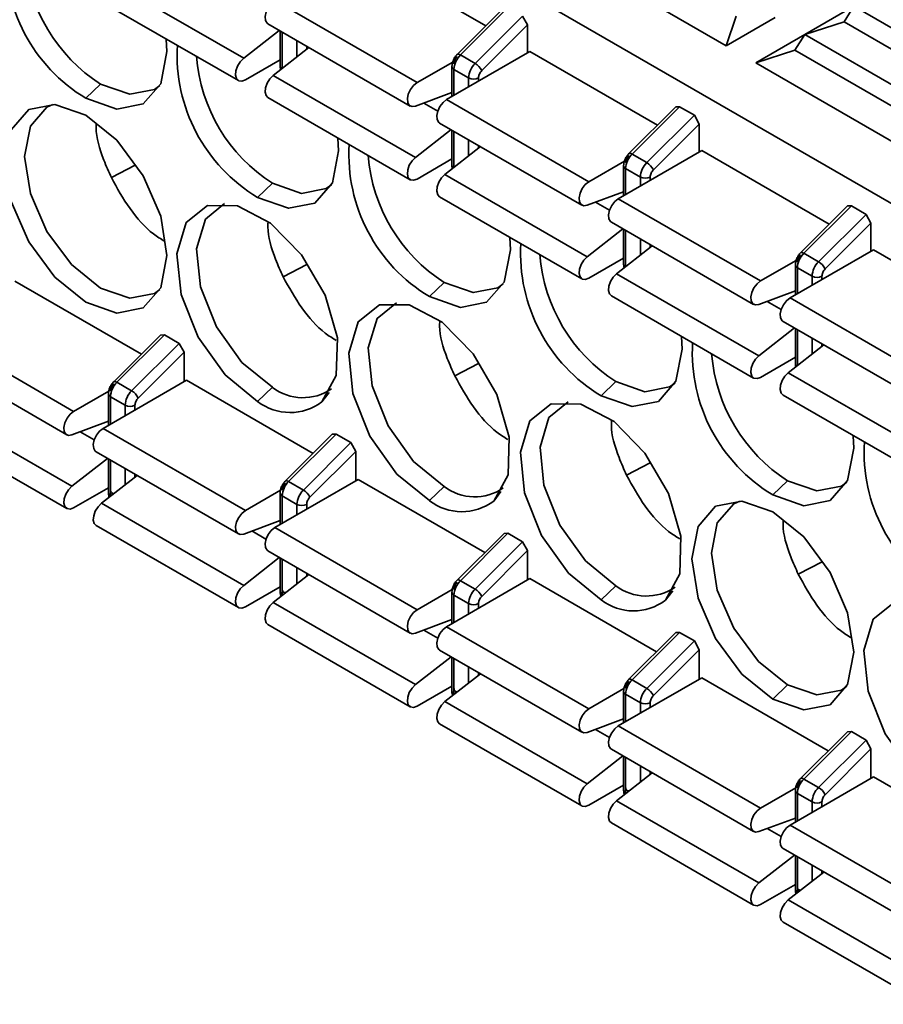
# Model space of a CAD drawing. Header units: millimetres. Extents: x 0 to 420, y 0 to 297.
# Tile 59 of 119: x 286.2 to 292.43, y 109.22 to 116.31. Entities that reach past the tile are written whole.
import ezdxf

# ---------------------------------------------------------------- set-up
doc = ezdxf.new("R2010")
doc.units = ezdxf.units.MM

msp = doc.modelspace()

# ---------------------------------------------------------------- linework, layer by layer
at = {"color": 7, "linetype": 'Continuous', "lineweight": 35}
for p, q in [((283.5813, 120.1289), (297.3396, 112.1864)), ((288.6422, 116.799), (289.5606, 116.2689)), ((291.2939, 116.1256), (290.2686, 116.7175)), ((286.7914, 116.6273), (287.8167, 116.0354)), ((286.7537, 116.4674), (287.7791, 115.8755)), ((288.0412, 116.4521), (289.0665, 115.8602)), ((289.6927, 116.4006), (289.355, 116.0637)), ((289.7206, 116.4012), (289.3782, 116.0597)), ((291.8596, 116.2072), (292.2131, 116.4113)), ((292.1424, 116.2991), (292.2131, 116.4113)), ((293.2384, 115.8194), (292.2131, 116.4113)), ((289.8266, 116.34), (289.4842, 115.9984)), ((289.8266, 116.34), (289.862, 116.2761)), ((291.3646, 116.3399), (291.2939, 116.1256)), ((291.6474, 116.3297), (291.2939, 116.1256)), ((287.9912, 116.2838), (289.0165, 115.6919)), ((289.5317, 115.9467), (289.862, 116.2761)), ((289.862, 116.2761), (289.862, 116.0745)), ((291.8596, 116.2072), (292.1424, 116.2991)), ((292.9556, 115.8296), (292.1424, 116.2991)), ((287.8167, 116.0354), (288.0735, 116.2363)), ((288.0796, 116.2328), (288.0796, 115.9786)), ((291.506, 116.0031), (291.8596, 116.2072)), ((291.7888, 116.095), (291.8596, 116.2072)), ((292.8849, 115.6153), (291.8596, 116.2072)), ((288.0288, 115.9129), (288.2856, 116.1139)), ((289.8797, 116.0847), (289.2786, 115.7377)), ((289.3782, 116.0597), (289.4842, 115.9984)), ((289.8797, 116.0847), (290.7981, 115.5545)), ((291.506, 116.0031), (291.7888, 116.095)), ((291.7888, 116.095), (292.602, 115.6255)), ((288.0796, 116.0251), (287.829, 115.8805)), ((289.0665, 115.8602), (289.3228, 116.0081)), ((289.317, 115.9765), (289.317, 115.7599)), ((292.5313, 115.4112), (291.506, 116.0031)), ((288.0288, 115.9129), (289.0541, 115.321)), ((289.3317, 115.9561), (289.4377, 115.8949)), ((286.7861, 115.8496), (286.68, 115.7476)), ((287.9912, 115.7531), (289.0165, 115.1612)), ((289.317, 115.7888), (289.0541, 115.691)), ((289.2786, 115.7377), (290.3039, 115.1458)), ((290.9301, 115.6862), (290.5924, 115.3493)), ((290.958, 115.6869), (290.6156, 115.3453)), ((290.9301, 115.6862), (290.958, 115.6869)), ((290.958, 115.6869), (291.0641, 115.6256)), ((291.0641, 115.6256), (290.7217, 115.2841)), ((291.0641, 115.6256), (291.0994, 115.5618)), ((289.2286, 115.5695), (290.2539, 114.9776)), ((290.7691, 115.2323), (291.0994, 115.5618)), ((291.0994, 115.5618), (291.0994, 115.3601)), ((289.0541, 115.321), (289.3109, 115.522)), ((289.317, 115.5184), (289.317, 115.2643)), ((289.2662, 115.1986), (289.523, 115.3995)), ((290.5161, 115.0234), (291.1171, 115.3703)), ((290.6156, 115.3453), (290.7217, 115.2841)), ((291.1171, 115.3703), (292.0355, 114.8401)), ((287.0343, 115.265), (286.8632, 115.1759)), ((289.317, 115.3107), (289.0665, 115.1661)), ((290.3039, 115.1458), (290.5602, 115.2938)), ((290.5544, 115.2621), (290.5544, 115.0455)), ((290.2916, 114.6067), (289.2662, 115.1986)), ((290.5691, 115.2417), (290.6752, 115.1805)), ((288.0235, 115.1353), (287.9174, 115.0332)), ((290.5544, 115.0744), (290.2916, 114.9766)), ((289.2286, 115.0387), (290.2539, 114.4468)), ((290.5161, 115.0234), (291.5414, 114.4315)), ((292.1676, 114.9719), (291.8298, 114.635)), ((292.1954, 114.9725), (291.8531, 114.631)), ((292.1676, 114.9719), (292.1954, 114.9725)), ((292.1954, 114.9725), (292.3015, 114.9113)), ((292.3015, 114.9113), (291.9591, 114.5697)), ((292.3015, 114.9113), (292.3369, 114.8474)), ((290.4661, 114.8551), (291.4914, 114.2632)), ((292.0066, 114.5179), (292.3369, 114.8474)), ((292.3369, 114.8474), (292.3369, 114.6458)), ((290.2916, 114.6067), (290.5483, 114.8076)), ((290.5544, 114.8041), (290.5544, 114.5499)), ((290.5037, 114.4842), (290.7605, 114.6851)), ((292.3545, 114.656), (291.7535, 114.309)), ((291.8531, 114.631), (291.9591, 114.5697)), ((292.3545, 114.656), (293.2729, 114.1258)), ((288.1006, 114.4616), (288.2718, 114.5506)), ((290.5544, 114.5964), (290.3039, 114.4518)), ((291.5414, 114.4315), (291.7976, 114.5794)), ((291.7919, 114.5478), (291.7919, 114.3312)), ((290.5037, 114.4842), (291.529, 113.8923)), ((291.8065, 114.5274), (291.9126, 114.4661)), ((286.1673, 114.4308), (287.0794, 113.9043)), ((289.2609, 114.4209), (289.1549, 114.3189)), ((291.7919, 114.3601), (291.529, 114.2623)), ((290.4661, 114.3243), (291.4914, 113.7325)), ((291.7535, 114.309), (292.7788, 113.7171)), ((291.7035, 114.1407), (292.7288, 113.5488)), ((285.5663, 114.0839), (286.5916, 113.492)), ((291.529, 113.8923), (291.7858, 114.0932)), ((291.7919, 114.0897), (291.7919, 113.8356)), ((287.2178, 114.0424), (286.8801, 113.7055)), ((287.2457, 114.0431), (286.9033, 113.7015)), ((287.0094, 113.6403), (287.3518, 113.9818)), ((287.2178, 114.0424), (287.2457, 114.0431)), ((287.2457, 114.0431), (287.3518, 113.9818)), ((287.3518, 113.9818), (287.3871, 113.918)), ((285.5163, 113.9156), (286.5416, 113.3237)), ((287.0568, 113.5885), (287.3871, 113.918)), ((287.3871, 113.918), (287.3871, 113.7063)), ((291.7411, 113.7698), (291.9979, 113.9708)), ((289.3381, 113.7472), (289.5092, 113.8363)), ((291.7919, 113.882), (291.5414, 113.7374)), ((291.7411, 113.7698), (292.7664, 113.178)), ((287.4048, 113.7165), (286.8037, 113.3695)), ((286.9033, 113.7015), (287.0094, 113.6403)), ((287.4048, 113.7165), (288.3168, 113.19)), ((290.4984, 113.7066), (290.3923, 113.6045)), ((286.8445, 113.6379), (286.5916, 113.492)), ((287.9174, 113.5634), (288.0235, 113.6655)), ((286.8421, 113.6183), (286.8421, 113.3917)), ((286.8568, 113.5979), (286.9628, 113.5367)), ((291.7035, 113.61), (292.7288, 113.0181)), ((286.5792, 112.9528), (285.5539, 113.5447)), ((286.5792, 113.3228), (286.8421, 113.4206)), ((285.5163, 113.3849), (286.5416, 112.793)), ((286.8037, 113.3695), (287.829, 112.7776)), ((288.4552, 113.3281), (288.1175, 112.9912)), ((288.4831, 113.3287), (288.1407, 112.9871)), ((288.4552, 113.3281), (288.4831, 113.3287)), ((288.4831, 113.3287), (288.5892, 113.2675)), ((286.7537, 113.2013), (287.7791, 112.6094)), ((288.5892, 113.2675), (288.2468, 112.9259)), ((288.2943, 112.8741), (288.6245, 113.2036)), ((288.5892, 113.2675), (288.6245, 113.2036)), ((288.6245, 113.2036), (288.6245, 112.9919)), ((286.836, 113.1538), (286.5792, 112.9528)), ((286.8421, 113.1502), (286.8421, 112.9061)), ((290.7466, 113.1219), (290.5755, 113.0329)), ((287.0482, 113.0313), (286.7914, 112.8304)), ((288.6422, 113.0021), (288.0412, 112.6552)), ((288.1407, 112.9871), (288.2468, 112.9259)), ((288.6422, 113.0021), (289.5543, 112.4756)), ((291.7358, 112.9922), (291.6297, 112.8901)), ((286.5916, 112.7979), (286.8421, 112.9425)), ((286.839, 112.9408), (286.8421, 112.939)), ((288.0819, 112.9236), (287.829, 112.7776)), ((289.1549, 112.8491), (289.2609, 112.9511)), ((288.0796, 112.904), (288.0796, 112.6773)), ((288.0942, 112.8836), (288.2003, 112.8223)), ((287.8167, 112.2385), (286.7914, 112.8304)), ((287.8167, 112.6084), (288.0796, 112.7062)), ((286.7537, 112.6705), (287.7791, 112.0786)), ((288.0412, 112.6552), (289.0665, 112.0633)), ((289.6927, 112.6137), (289.355, 112.2768)), ((289.3782, 112.2728), (289.7206, 112.6143)), ((289.6927, 112.6137), (289.7206, 112.6143)), ((289.7206, 112.6143), (289.8266, 112.5531)), ((289.8266, 112.5531), (289.4842, 112.2116)), ((289.5317, 112.1598), (289.862, 112.4893)), ((289.8266, 112.5531), (289.862, 112.4893)), ((289.862, 112.4893), (289.862, 112.2776)), ((288.0735, 112.4394), (287.8167, 112.2385)), ((287.9912, 112.4869), (289.0165, 111.895)), ((288.0796, 112.4359), (288.0796, 112.1917)), ((291.813, 112.3185), (291.985, 112.4081)), ((288.2856, 112.3169), (288.0288, 112.116)), ((289.8797, 112.2878), (289.2786, 111.9408)), ((289.8797, 112.2878), (290.7917, 111.7613)), ((288.0796, 112.2282), (287.829, 112.0836)), ((288.0765, 112.2264), (288.0796, 112.2246)), ((289.0665, 112.0633), (289.3193, 112.2092)), ((289.3782, 112.2728), (289.4842, 112.2116)), ((290.4984, 112.2368), (290.3923, 112.1347)), ((289.317, 112.1896), (289.317, 111.963)), ((289.3317, 112.1692), (289.4377, 112.108)), ((289.0541, 111.5241), (288.0288, 112.116)), ((289.0541, 111.8941), (289.317, 111.9919)), ((287.9912, 111.9561), (289.0165, 111.3643)), ((289.2786, 111.9408), (290.3039, 111.3489)), ((290.9301, 111.8994), (290.5924, 111.5624)), ((290.958, 111.9), (290.6156, 111.5584)), ((290.9301, 111.8994), (290.958, 111.9)), ((290.958, 111.9), (291.0641, 111.8388)), ((291.0641, 111.8388), (290.7217, 111.4972)), ((291.0641, 111.8388), (291.0994, 111.7749)), ((289.3109, 111.725), (289.0541, 111.5241)), ((289.2286, 111.7725), (290.2539, 111.1806)), ((289.317, 111.7215), (289.317, 111.4774)), ((290.7691, 111.4454), (291.0994, 111.7749)), ((291.0994, 111.7749), (291.0994, 111.5632)), ((289.523, 111.6026), (289.2662, 111.4016)), ((291.1171, 111.5734), (290.5161, 111.2264)), ((291.1171, 111.5734), (292.0291, 111.0469)), ((289.317, 111.5138), (289.0665, 111.3692)), ((289.3139, 111.512), (289.317, 111.5103)), ((290.6156, 111.5584), (290.7217, 111.4972)), ((291.6297, 111.4204), (291.7358, 111.5224)), ((290.5568, 111.4949), (290.3039, 111.3489)), ((290.5544, 111.4753), (290.5544, 111.2486)), ((290.5691, 111.4548), (290.6752, 111.3936)), ((290.2916, 110.8098), (289.2662, 111.4016)), ((289.2286, 111.2418), (290.2539, 110.6499)), ((290.2916, 111.1797), (290.5544, 111.2775)), ((290.5161, 111.2264), (291.5414, 110.6345)), ((292.1676, 111.185), (291.8298, 110.8481)), ((292.1954, 111.1856), (291.8531, 110.8441)), ((292.1676, 111.185), (292.1954, 111.1856)), ((292.1954, 111.1856), (292.3015, 111.1244)), ((292.3015, 111.1244), (291.9591, 110.7828)), ((292.3015, 111.1244), (292.3369, 111.0605)), ((290.5483, 111.0107), (290.2916, 110.8098)), ((290.4661, 111.0582), (291.4914, 110.4663)), ((290.5544, 111.0072), (290.5544, 110.763)), ((292.0066, 110.7311), (292.3369, 111.0605)), ((292.3369, 111.0605), (292.3369, 110.8489)), ((290.7605, 110.8882), (290.5037, 110.6873)), ((292.3545, 110.8591), (291.7535, 110.5121)), ((292.3545, 110.8591), (293.2666, 110.3326)), ((290.5544, 110.7995), (290.3039, 110.6548)), ((290.5514, 110.7977), (290.5544, 110.7959)), ((291.8531, 110.8441), (291.9591, 110.7828)), ((291.7942, 110.7805), (291.5414, 110.6345)), ((291.7919, 110.7609), (291.7919, 110.5342)), ((291.8065, 110.7405), (291.9126, 110.6793)), ((291.529, 110.0954), (290.5037, 110.6873)), ((290.4661, 110.5274), (291.4914, 109.9355)), ((291.529, 110.4654), (291.7919, 110.5632)), ((291.7535, 110.5121), (292.7788, 109.9202)), ((291.7858, 110.2963), (291.529, 110.0954)), ((291.7035, 110.3438), (292.7288, 109.7519)), ((291.7919, 110.2928), (291.7919, 110.0487)), ((291.9979, 110.1739), (291.7411, 109.9729)), ((291.7919, 110.0851), (291.5414, 109.9405)), ((291.7888, 110.0833), (291.7919, 110.0815)), ((292.7664, 109.381), (291.7411, 109.9729)), ((291.7035, 109.8131), (292.7288, 109.2212))]:
    msp.add_line(p, q, dxfattribs=at)
at = {"color": 8, "linetype": 'Continuous', "lineweight": 35}
for p, q in [((288.0942, 115.9641), (288.0942, 116.2243)), ((288.2003, 116.1631), (288.2003, 116.0471)), ((288.271, 116.1024), (288.271, 116.1223)), ((289.3317, 115.7683), (289.3317, 115.9561)), ((289.4377, 115.8949), (289.4377, 115.8296)), ((289.5084, 115.8704), (289.5084, 115.8949)), ((289.215, 115.6548), (289.1138, 115.7132)), ((289.3317, 115.2497), (289.3317, 115.51)), ((289.4377, 115.4487), (289.4377, 115.3327)), ((289.5084, 115.3881), (289.5084, 115.4079)), ((290.5691, 115.054), (290.5691, 115.2417)), ((290.6752, 115.1805), (290.6752, 115.1152)), ((290.7459, 115.156), (290.7459, 115.1805)), ((290.4524, 114.9405), (290.3513, 114.9989)), ((290.5691, 114.5354), (290.5691, 114.7956)), ((290.6752, 114.7344), (290.6752, 114.6184)), ((290.7459, 114.6737), (290.7459, 114.6936)), ((291.8065, 114.3396), (291.8065, 114.5274)), ((291.9126, 114.4661), (291.9126, 114.4008)), ((291.9833, 114.4417), (291.9833, 114.4661)), ((291.6898, 114.2261), (291.5887, 114.2845)), ((291.8065, 113.821), (291.8065, 114.0813)), ((291.9126, 114.02), (291.9126, 113.904)), ((291.9833, 113.9594), (291.9833, 113.9792)), ((288.4331, 113.6288), (288.381, 113.5606)), ((286.8568, 113.4001), (286.8568, 113.5979)), ((286.9628, 113.5367), (286.9628, 113.4614)), ((287.0336, 113.5022), (287.0336, 113.5367)), ((286.7401, 113.2866), (286.639, 113.345)), ((286.8568, 112.8857), (286.8568, 113.1418)), ((286.9628, 113.0805), (286.9628, 112.9645)), ((287.0336, 113.0199), (287.0336, 113.0397)), ((289.6705, 112.9145), (289.6185, 112.8462)), ((286.8598, 112.8839), (286.8568, 112.8857)), ((286.8569, 112.8816), (286.8568, 112.8857)), ((288.0942, 112.6858), (288.0942, 112.8836)), ((288.2003, 112.8223), (288.2003, 112.747)), ((288.271, 112.7878), (288.271, 112.8223)), ((287.9775, 112.5723), (287.8764, 112.6306)), ((288.0942, 112.1713), (288.0942, 112.4274)), ((288.2003, 112.3662), (288.2003, 112.2502)), ((288.271, 112.3055), (288.271, 112.3254)), ((288.0973, 112.1696), (288.0942, 112.1713)), ((288.0943, 112.1673), (288.0942, 112.1713)), ((289.3317, 111.9714), (289.3317, 112.1692)), ((290.8559, 112.1318), (290.908, 112.2001)), ((289.4377, 112.108), (289.4377, 112.0326)), ((289.5084, 112.0735), (289.5084, 112.108)), ((289.215, 111.8579), (289.1138, 111.9163)), ((289.3317, 111.457), (289.3317, 111.7131)), ((289.4377, 111.6518), (289.4377, 111.5358)), ((289.5084, 111.5912), (289.5084, 111.611)), ((289.3347, 111.4552), (289.3317, 111.457)), ((289.3317, 111.4529), (289.3317, 111.457)), ((290.5691, 111.2571), (290.5691, 111.4548)), ((290.6752, 111.3936), (290.6752, 111.3183)), ((290.7459, 111.3591), (290.7459, 111.3936)), ((290.4524, 111.1436), (290.3513, 111.2019)), ((290.5691, 110.7426), (290.5691, 110.9987)), ((290.6752, 110.9375), (290.6752, 110.8215)), ((290.7459, 110.8768), (290.7459, 110.8967)), ((290.5721, 110.7409), (290.5691, 110.7426)), ((290.5692, 110.7385), (290.5691, 110.7426)), ((291.8065, 110.5427), (291.8065, 110.7405)), ((291.9126, 110.6793), (291.9126, 110.6039)), ((291.9833, 110.6448), (291.9833, 110.6793)), ((291.6898, 110.4292), (291.5887, 110.4876)), ((291.8065, 110.0283), (291.8065, 110.2843)), ((291.9126, 110.2231), (291.9126, 110.1071)), ((291.9833, 110.1624), (291.9833, 110.1823)), ((291.8096, 110.0265), (291.8065, 110.0283)), ((291.8066, 110.0242), (291.8065, 110.0283))]:
    msp.add_line(p, q, dxfattribs=at)
at = {"color": 7, "linetype": 'Continuous', "lineweight": 35, "flags": 128}
for points in [[(287.9912, 116.2838), (287.985, 116.2884), (287.9733, 116.3084), (287.9707, 116.3369), (287.9778, 116.37), (287.9934, 116.4031), (288.0156, 116.4317), (288.0412, 116.4521)], [(287.2585, 116.1743), (287.2634, 116.0844), (287.219, 115.8523), (287.0925, 115.7067), (286.9032, 115.67), (286.68, 115.7476)], [(287.829, 115.8805), (287.8034, 115.8712), (287.7813, 115.8743), (287.7656, 115.8894), (287.7586, 115.9143), (287.7611, 115.9457), (287.7729, 115.9794), (287.7923, 116.0107), (287.8167, 116.0354)], [(287.9912, 115.7531), (287.9778, 115.7669), (287.9707, 115.7918), (287.9733, 115.8233), (287.985, 115.8569), (288.0044, 115.8882), (288.0288, 115.9129)], [(286.7861, 115.8496), (286.9958, 115.7767), (287.1736, 115.8113), (287.2126, 115.8389)], [(289.0541, 115.691), (289.0297, 115.6875), (289.0103, 115.6965), (288.9986, 115.7165), (288.996, 115.745), (289.0031, 115.7781), (289.0187, 115.8112), (289.0409, 115.8398), (289.0665, 115.8602)], [(286.68, 114.2778), (286.4568, 114.4579), (286.2675, 114.7132), (286.141, 115.0048), (286.0966, 115.2882), (286.141, 115.5204), (286.2675, 115.6659), (286.4568, 115.7027), (286.68, 115.6251), (286.9032, 115.4449), (287.0925, 115.1896), (287.219, 114.8981), (287.2634, 114.6147), (287.219, 114.3825), (287.0925, 114.237), (286.9032, 114.2002), (286.68, 114.2778)], [(286.4421, 115.7039), (286.3986, 115.6838), (286.2798, 115.5471), (286.2381, 115.329), (286.2798, 115.0628), (286.3986, 114.7889), (286.5764, 114.5491), (286.7861, 114.3798), (286.9958, 114.307), (287.1736, 114.3415), (287.2126, 114.3691)], [(289.2286, 115.5695), (289.2225, 115.574), (289.2107, 115.5941), (289.2082, 115.6226), (289.2152, 115.6556), (289.2309, 115.6887), (289.253, 115.7174), (289.2786, 115.7377)], [(288.4959, 115.4599), (288.5008, 115.3701), (288.4564, 115.1379), (288.3299, 114.9924), (288.1407, 114.9556), (287.9174, 115.0332)], [(289.0665, 115.1661), (289.0409, 115.1569), (289.0187, 115.16), (289.0031, 115.175), (288.996, 115.1999), (288.9986, 115.2314), (289.0103, 115.265), (289.0297, 115.2963), (289.0541, 115.321)], [(289.2286, 115.0387), (289.2152, 115.0526), (289.2082, 115.0775), (289.2107, 115.1089), (289.2225, 115.1425), (289.2419, 115.1738), (289.2662, 115.1986)], [(288.0235, 115.1353), (288.2332, 115.0624), (288.411, 115.0969), (288.45, 115.1245)], [(290.2916, 114.9766), (290.2672, 114.9732), (290.2478, 114.9821), (290.236, 115.0022), (290.2335, 115.0307), (290.2405, 115.0637), (290.2562, 115.0968), (290.2783, 115.1255), (290.3039, 115.1458)], [(287.9174, 113.5634), (287.6835, 113.755), (287.4888, 114.0276), (287.3661, 114.3353), (287.3359, 114.6265), (287.4034, 114.8524), (287.5572, 114.9749), (287.7715, 114.9736), (288.0102, 114.8486), (288.2334, 114.6209), (288.4036, 114.3289), (288.4921, 114.0214), (288.4841, 113.7501), (288.381, 113.5606)], [(287.6795, 114.9895), (287.5406, 114.8763), (287.4772, 114.6641), (287.5056, 114.3906), (287.6208, 114.1015), (287.8037, 113.8455), (288.0235, 113.6655)], [(290.4661, 114.8551), (290.4599, 114.8597), (290.4482, 114.8797), (290.4456, 114.9082), (290.4527, 114.9413), (290.4683, 114.9744), (290.4904, 115.003), (290.5161, 115.0234)], [(289.7333, 114.7456), (289.7382, 114.6557), (289.6938, 114.4236), (289.5674, 114.278), (289.3781, 114.2413), (289.1549, 114.3189)], [(290.3039, 114.4518), (290.2783, 114.4425), (290.2562, 114.4456), (290.2405, 114.4607), (290.2335, 114.4856), (290.236, 114.517), (290.2478, 114.5506), (290.2672, 114.582), (290.2916, 114.6067)], [(290.4661, 114.3243), (290.4527, 114.3382), (290.4456, 114.3631), (290.4482, 114.3945), (290.4599, 114.4282), (290.4793, 114.4595), (290.5037, 114.4842)], [(289.2609, 114.4209), (289.4707, 114.348), (289.6484, 114.3826), (289.6875, 114.4102)], [(291.529, 114.2623), (291.5046, 114.2588), (291.4852, 114.2678), (291.4735, 114.2878), (291.4709, 114.3163), (291.478, 114.3494), (291.4936, 114.3825), (291.5157, 114.4111), (291.5414, 114.4315)], [(288.9169, 114.2751), (288.7781, 114.1619), (288.7147, 113.9498), (288.743, 113.6762), (288.8583, 113.3872), (289.0412, 113.1311), (289.2609, 112.9511)], [(291.7035, 114.1407), (291.6974, 114.1453), (291.6856, 114.1654), (291.6831, 114.1939), (291.6901, 114.2269), (291.7057, 114.26), (291.7279, 114.2887), (291.7535, 114.309)], [(289.1549, 112.8491), (288.9209, 113.0407), (288.7262, 113.3132), (288.6035, 113.6209), (288.5734, 113.9122), (288.6409, 114.138), (288.7946, 114.2605), (289.0089, 114.2592), (289.2477, 114.1342), (289.4708, 113.9066), (289.641, 113.6145), (289.7295, 113.307), (289.7216, 113.0357), (289.6185, 112.8462)], [(290.9708, 114.0312), (290.9757, 113.9414), (290.9313, 113.7092), (290.8048, 113.5637), (290.6156, 113.5269), (290.3923, 113.6045)], [(291.5414, 113.7374), (291.5157, 113.7282), (291.4936, 113.7313), (291.478, 113.7463), (291.4709, 113.7712), (291.4735, 113.8026), (291.4852, 113.8363), (291.5046, 113.8676), (291.529, 113.8923)], [(291.7035, 113.61), (291.6901, 113.6238), (291.6831, 113.6488), (291.6856, 113.6802), (291.6974, 113.7138), (291.7167, 113.7451), (291.7411, 113.7698)], [(290.4984, 113.7066), (290.7081, 113.6337), (290.8859, 113.6682), (290.9249, 113.6958)], [(290.1544, 113.5608), (290.0155, 113.4476), (289.9521, 113.2354), (289.9804, 112.9619), (290.0957, 112.6728), (290.2786, 112.4168), (290.4984, 112.2368)], [(286.5916, 113.492), (286.566, 113.4716), (286.5439, 113.443), (286.5282, 113.4099), (286.5212, 113.3768), (286.5237, 113.3483), (286.5355, 113.3283), (286.5549, 113.3193), (286.5792, 113.3228)], [(290.3923, 112.1347), (290.1584, 112.3263), (289.9637, 112.5989), (289.841, 112.9066), (289.8108, 113.1978), (289.8783, 113.4236), (290.0321, 113.5462), (290.2463, 113.5449), (290.4851, 113.4199), (290.7083, 113.1922), (290.8784, 112.9001), (290.967, 112.5926), (290.959, 112.3214), (290.8559, 112.1318)], [(286.8037, 113.3695), (286.7781, 113.3492), (286.756, 113.3205), (286.7403, 113.2874), (286.7333, 113.2544), (286.7358, 113.2259), (286.7476, 113.2058), (286.7537, 113.2013)], [(292.2082, 113.3169), (292.2131, 113.227), (292.1687, 112.9949), (292.0422, 112.8493), (291.853, 112.8125), (291.6297, 112.8901)], [(291.7358, 112.9922), (291.9455, 112.9193), (292.1233, 112.9538), (292.1623, 112.9815)], [(286.5792, 112.9528), (286.5549, 112.9281), (286.5355, 112.8968), (286.5237, 112.8632), (286.5212, 112.8317), (286.5282, 112.8068), (286.5439, 112.7918), (286.566, 112.7887), (286.5916, 112.7979)], [(291.6297, 111.4204), (291.4065, 111.6005), (291.2172, 111.8558), (291.0908, 112.1473), (291.0464, 112.4308), (291.0908, 112.6629), (291.2172, 112.8085), (291.4065, 112.8453), (291.6297, 112.7677)], [(291.3918, 112.8464), (291.3483, 112.8264), (291.2295, 112.6897), (291.1878, 112.4716), (291.2295, 112.2053), (291.3483, 111.9315), (291.5261, 111.6917), (291.7358, 111.5224)], [(286.7914, 112.8304), (286.767, 112.8056), (286.7476, 112.7743), (286.7358, 112.7407), (286.7333, 112.7093), (286.7403, 112.6844), (286.7537, 112.6705)], [(287.829, 112.7776), (287.8034, 112.7573), (287.7813, 112.7286), (287.7656, 112.6955), (287.7586, 112.6625), (287.7611, 112.634), (287.7729, 112.6139), (287.7923, 112.605), (287.8167, 112.6084)], [(291.6297, 112.7677), (291.853, 112.5875), (292.0422, 112.3322), (292.1687, 112.0407), (292.2131, 111.7572), (292.1687, 111.5251), (292.0422, 111.3795), (291.853, 111.3428), (291.6297, 111.4204)], [(288.0412, 112.6552), (288.0156, 112.6348), (287.9934, 112.6062), (287.9778, 112.5731), (287.9707, 112.54), (287.9733, 112.5115), (287.985, 112.4914), (287.9912, 112.4869)], [(287.8167, 112.2385), (287.7923, 112.2138), (287.7729, 112.1824), (287.7611, 112.1488), (287.7586, 112.1174), (287.7656, 112.0925), (287.7813, 112.0774), (287.8034, 112.0743), (287.829, 112.0836)], [(288.0288, 112.116), (288.0044, 112.0913), (287.985, 112.06), (287.9733, 112.0263), (287.9707, 111.9949), (287.9778, 111.97), (287.9912, 111.9561)], [(289.0665, 112.0633), (289.0409, 112.0429), (289.0187, 112.0143), (289.0031, 111.9812), (288.996, 111.9481), (288.9986, 111.9196), (289.0103, 111.8996), (289.0297, 111.8906), (289.0541, 111.8941)], [(292.8672, 110.706), (292.6332, 110.8976), (292.4385, 111.1702), (292.3158, 111.4779), (292.2857, 111.7691), (292.3532, 111.9949), (292.5069, 112.1175), (292.7212, 112.1161), (292.96, 111.9912), (293.1832, 111.7635), (293.3533, 111.4714), (293.4418, 111.1639), (293.4339, 110.8926), (293.3308, 110.7031)], [(289.2786, 111.9408), (289.253, 111.9205), (289.2309, 111.8918), (289.2152, 111.8587), (289.2082, 111.8257), (289.2107, 111.7972), (289.2225, 111.7771), (289.2286, 111.7725)], [(289.0541, 111.5241), (289.0297, 111.4994), (289.0103, 111.4681), (288.9986, 111.4344), (288.996, 111.403), (289.0031, 111.3781), (289.0187, 111.3631), (289.0409, 111.36), (289.0665, 111.3692)], [(291.7358, 111.5224), (291.9455, 111.4495), (292.1233, 111.4841), (292.1623, 111.5117)], [(289.2662, 111.4016), (289.2419, 111.3769), (289.2225, 111.3456), (289.2107, 111.312), (289.2082, 111.2806), (289.2152, 111.2556), (289.2286, 111.2418)], [(290.3039, 111.3489), (290.2783, 111.3286), (290.2562, 111.2999), (290.2405, 111.2668), (290.2335, 111.2338), (290.236, 111.2053), (290.2478, 111.1852), (290.2672, 111.1763), (290.2916, 111.1797)], [(290.5161, 111.2264), (290.4904, 111.2061), (290.4683, 111.1774), (290.4527, 111.1443), (290.4456, 111.1113), (290.4482, 111.0828), (290.4599, 111.0627), (290.4661, 111.0582)], [(290.2916, 110.8098), (290.2672, 110.785), (290.2478, 110.7537), (290.236, 110.7201), (290.2335, 110.6887), (290.2405, 110.6637), (290.2562, 110.6487), (290.2783, 110.6456), (290.3039, 110.6548)], [(290.5037, 110.6873), (290.4793, 110.6626), (290.4599, 110.6313), (290.4482, 110.5976), (290.4456, 110.5662), (290.4527, 110.5413), (290.4661, 110.5274)], [(291.5414, 110.6345), (291.5157, 110.6142), (291.4936, 110.5855), (291.478, 110.5524), (291.4709, 110.5194), (291.4735, 110.4909), (291.4852, 110.4708), (291.5046, 110.4619), (291.529, 110.4654)], [(291.7535, 110.5121), (291.7279, 110.4918), (291.7057, 110.4631), (291.6901, 110.43), (291.6831, 110.3969), (291.6856, 110.3684), (291.6974, 110.3484), (291.7035, 110.3438)], [(291.529, 110.0954), (291.5046, 110.0707), (291.4852, 110.0394), (291.4735, 110.0057), (291.4709, 109.9743), (291.478, 109.9494), (291.4936, 109.9344), (291.5157, 109.9312), (291.5414, 109.9405)], [(291.7411, 109.9729), (291.7167, 109.9482), (291.6974, 109.9169), (291.6856, 109.8833), (291.6831, 109.8518), (291.6901, 109.8269), (291.7035, 109.8131)]]:
    msp.add_lwpolyline(points, dxfattribs=at)
at = {"color": 8, "linetype": 'Continuous', "lineweight": 35, "flags": 128}
for points in [[(289.355, 116.0637), (289.3567, 116.0649), (289.3606, 116.0657), (289.3656, 116.0651), (289.3715, 116.0631), (289.3782, 116.0597)], [(290.5924, 115.3493), (290.5942, 115.3506), (290.598, 115.3514), (290.603, 115.3507), (290.6089, 115.3487), (290.6156, 115.3453)], [(291.8298, 114.635), (291.8316, 114.6362), (291.8354, 114.637), (291.8404, 114.6364), (291.8464, 114.6343), (291.8531, 114.631)], [(286.8801, 113.7055), (286.8818, 113.7067), (286.8857, 113.7076), (286.8907, 113.7069), (286.8966, 113.7049), (286.9033, 113.7015)], [(288.1175, 112.9912), (288.1193, 112.9924), (288.1231, 112.9932), (288.1281, 112.9926), (288.1341, 112.9905), (288.1407, 112.9871)], [(289.355, 112.2768), (289.3567, 112.278), (289.3606, 112.2788), (289.3656, 112.2782), (289.3715, 112.2762), (289.3782, 112.2728)], [(290.5924, 111.5624), (290.5942, 111.5637), (290.598, 111.5645), (290.603, 111.5639), (290.6089, 111.5618), (290.6156, 111.5584)], [(291.8298, 110.8481), (291.8316, 110.8493), (291.8354, 110.8501), (291.8404, 110.8495), (291.8464, 110.8475), (291.8531, 110.8441)]]:
    msp.add_lwpolyline(points, dxfattribs=at)
at = {"color": 7, "linetype": 'Continuous', "lineweight": 35}
for centre, radius, start, end in [((287.2961, 116.7732), 1.1965, 176.61756, 239.00569), ((287.4339, 116.8582), 1.1987, 184.47545, 237.2862), ((288.5336, 116.0589), 1.1965, 176.61756, 239.00569), ((288.6713, 116.1439), 1.1987, 184.47545, 237.2862), ((289.4878, 115.9482), 0.1563, 134.5191, 177.10686), ((289.5939, 115.887), 0.1563, 134.5191, 177.10686), ((289.4229, 115.8947), 0.1205, 25.55252, 59.43214), ((289.4731, 115.9631), 0.0769, 242.61025, 297.38913), ((289.771, 115.3445), 1.1965, 176.61638, 239.00672), ((289.9088, 115.4295), 1.1987, 184.47566, 237.28598), ((290.7252, 115.2338), 0.1563, 134.5191, 177.10686), ((290.8313, 115.1726), 0.1563, 134.5191, 177.10686), ((290.6604, 115.1803), 0.1205, 25.55252, 59.43214), ((290.7105, 115.2487), 0.0769, 242.61025, 297.38913), ((291.0084, 114.6301), 1.1965, 176.61638, 239.00672), ((291.1462, 114.7151), 1.1987, 184.47566, 237.28598), ((291.9627, 114.5195), 0.1563, 134.5191, 177.10686), ((292.0687, 114.4583), 0.1563, 134.5191, 177.10686), ((291.8978, 114.4659), 0.1205, 25.55252, 59.43214), ((291.9479, 114.5344), 0.0769, 242.61025, 297.38913), ((292.2459, 113.9158), 1.1965, 176.61638, 239.00672), ((292.3837, 114.0008), 1.1987, 184.47566, 237.28598), ((287.0129, 113.59), 0.1563, 134.51851, 177.10745), ((287.119, 113.5288), 0.1563, 134.51851, 177.10745), ((286.9481, 113.5365), 0.1205, 25.55427, 59.43123), ((288.2442, 113.9545), 0.3637, 232.64041, 304.47674), ((288.1511, 113.8675), 0.3835, 232.45311, 306.83549), ((286.9982, 113.6049), 0.0769, 242.61186, 297.38753), ((293.4833, 113.2014), 1.1965, 176.61637, 239.00687), ((288.2504, 112.8757), 0.1563, 134.51851, 177.10745), ((288.3564, 112.8144), 0.1563, 134.51851, 177.10745), ((288.1855, 112.8221), 0.1205, 25.5532, 59.4323), ((289.4816, 113.2402), 0.3637, 232.64041, 304.47674), ((289.3886, 113.1531), 0.3835, 232.45311, 306.83549), ((288.2356, 112.8906), 0.0769, 242.61025, 297.38913), ((289.4878, 112.1613), 0.1563, 134.51851, 177.10745), ((289.5939, 112.1001), 0.1563, 134.51851, 177.10745), ((289.4229, 112.1078), 0.1205, 25.5532, 59.4323), ((290.7191, 112.5258), 0.3637, 232.64105, 304.47571), ((290.626, 112.4388), 0.3835, 232.45311, 306.83549), ((289.4731, 112.1762), 0.0769, 242.61025, 297.38913), ((290.7252, 111.447), 0.1563, 134.51851, 177.10745), ((290.8313, 111.3857), 0.1563, 134.51851, 177.10745), ((290.6604, 111.3934), 0.1205, 25.5532, 59.4323), ((290.7105, 111.4619), 0.0769, 242.61025, 297.38913), ((291.9627, 110.7326), 0.1563, 134.51851, 177.10745), ((292.0687, 110.6714), 0.1563, 134.51851, 177.10745), ((291.8978, 110.6791), 0.1205, 25.5532, 59.4323), ((291.9479, 110.7475), 0.0769, 242.61025, 297.38913)]:
    msp.add_arc(centre, radius, start, end, dxfattribs=at)
at = {"color": 8, "linetype": 'Continuous', "lineweight": 35}
for centre, radius, start, end in [((288.103, 115.9806), 0.0235, 184.71114, 236.79517), ((289.342, 115.979), 0.0251, 185.6971, 245.63302), ((289.3404, 115.2662), 0.0235, 184.71114, 236.79517), ((290.5775, 115.2632), 0.023, 182.60708, 248.69587), ((290.5779, 114.5518), 0.0235, 184.71114, 236.79517), ((291.8169, 114.5503), 0.0251, 185.70108, 245.62904), ((291.8153, 113.8375), 0.0235, 184.71589, 236.79041), ((286.8671, 113.6208), 0.0251, 185.69652, 245.62788), ((286.8672, 112.9086), 0.0251, 185.69351, 245.62334), ((288.1046, 112.9065), 0.0252, 185.71178, 245.62406), ((288.1046, 112.1942), 0.0251, 185.69409, 245.62848), ((289.342, 112.1921), 0.0251, 185.6971, 245.63302), ((289.342, 111.4799), 0.0251, 185.69409, 245.62848), ((290.5795, 111.4777), 0.0251, 185.6971, 245.63302), ((290.5795, 110.7655), 0.0251, 185.69409, 245.62848), ((291.8169, 110.7634), 0.0251, 185.70108, 245.62904), ((291.8169, 110.0512), 0.0251, 185.69806, 245.62451)]:
    msp.add_arc(centre, radius, start, end, dxfattribs=at)
at = {"color": 7, "linetype": 'Continuous', "lineweight": 35}
for points, knots in [([(289.3556, 116.0643), (289.3504, 116.0584), (289.3396, 116.0463), (289.3271, 116.0232), (289.3186, 115.9989), (289.3175, 115.9839), (289.317, 115.9765)], [0, 0, 0, 0, 0.2412182, 0.4961525, 0.7530794, 1, 1, 1, 1]), ([(289.3549, 116.0487), (289.3516, 116.0451), (289.3451, 116.0378), (289.3377, 116.0241), (289.3325, 116.0099), (289.3319, 116.0013), (289.3317, 115.9969)], [0, 0, 0, 0, 0.2485906, 0.4999983, 0.7488151, 1, 1, 1, 1]), ([(288.0796, 115.9786), (288.0797, 115.9725), (288.08, 115.9644), (288.0827, 115.9572), (288.0833, 115.9556)], [0, 0, 0, 0, 0.766953, 1, 1, 1, 1]), ([(289.5084, 115.8949), (289.5087, 115.8992), (289.5093, 115.9078), (289.5144, 115.922), (289.5218, 115.9357), (289.5284, 115.943), (289.5317, 115.9467)], [0, 0, 0, 0, 0.248204, 0.499719, 0.748434, 1, 1, 1, 1]), ([(286.7549, 115.5687), (286.7543, 115.5577), (286.7497, 115.4777), (286.7913, 115.3369), (286.8445, 115.2178), (286.8632, 115.1759)], [0, 0, 0, 0, 0.093679, 0.681592, 1, 1, 1, 1]), ([(290.5931, 115.3499), (290.5878, 115.344), (290.577, 115.3319), (290.5645, 115.3089), (290.556, 115.2845), (290.555, 115.2695), (290.5544, 115.2621)], [0, 0, 0, 0, 0.2412182, 0.4961525, 0.7530794, 1, 1, 1, 1]), ([(290.5924, 115.3343), (290.5891, 115.3307), (290.5825, 115.3234), (290.5751, 115.3098), (290.57, 115.2956), (290.5694, 115.2869), (290.5691, 115.2826)], [0, 0, 0, 0, 0.2485906, 0.4999983, 0.7488151, 1, 1, 1, 1]), ([(289.317, 115.2643), (289.3172, 115.2581), (289.3174, 115.2501), (289.3201, 115.2429), (289.3207, 115.2412)], [0, 0, 0, 0, 0.766953, 1, 1, 1, 1]), ([(290.7459, 115.1805), (290.7462, 115.1848), (290.7468, 115.1935), (290.7519, 115.2076), (290.7592, 115.2213), (290.7658, 115.2286), (290.7691, 115.2323)], [0, 0, 0, 0, 0.248204, 0.499719, 0.748434, 1, 1, 1, 1]), ([(286.8632, 115.1759), (286.9054, 115.1), (286.9899, 114.9481), (287.1311, 114.7885), (287.2195, 114.7342), (287.2464, 114.7177)], [0, 0, 0, 0, 0.410479, 0.820973, 1, 1, 1, 1]), ([(287.9923, 114.8544), (287.9917, 114.8434), (287.9872, 114.7634), (288.0288, 114.6226), (288.0819, 114.5034), (288.1006, 114.4615)], [0, 0, 0, 0, 0.093679, 0.681592, 1, 1, 1, 1]), ([(291.8305, 114.6356), (291.8253, 114.6297), (291.8145, 114.6176), (291.8019, 114.5945), (291.7935, 114.5702), (291.7924, 114.5551), (291.7919, 114.5478)], [0, 0, 0, 0, 0.2412182, 0.4961525, 0.7530794, 1, 1, 1, 1]), ([(291.8298, 114.62), (291.8265, 114.6164), (291.8199, 114.609), (291.8126, 114.5954), (291.8074, 114.5812), (291.8068, 114.5726), (291.8065, 114.5682)], [0, 0, 0, 0, 0.2485906, 0.4999983, 0.7488151, 1, 1, 1, 1]), ([(290.5544, 114.5499), (290.5546, 114.5437), (290.5549, 114.5357), (290.5576, 114.5285), (290.5582, 114.5268)], [0, 0, 0, 0, 0.766898, 1, 1, 1, 1]), ([(291.9833, 114.4661), (291.9836, 114.4705), (291.9842, 114.4791), (291.9893, 114.4933), (291.9967, 114.507), (292.0032, 114.5143), (292.0066, 114.5179)], [0, 0, 0, 0, 0.248204, 0.499719, 0.748434, 1, 1, 1, 1]), ([(288.1006, 114.4616), (288.1429, 114.3856), (288.2273, 114.2338), (288.3686, 114.0741), (288.457, 114.0198), (288.4838, 114.0033)], [0, 0, 0, 0, 0.410479, 0.820973, 1, 1, 1, 1]), ([(289.2298, 114.14), (289.2291, 114.129), (289.2246, 114.049), (289.2662, 113.9082), (289.3194, 113.789), (289.338, 113.7472)], [0, 0, 0, 0, 0.093679, 0.681593, 1, 1, 1, 1]), ([(291.7919, 113.8356), (291.7921, 113.8294), (291.7923, 113.8213), (291.795, 113.8142), (291.7956, 113.8125)], [0, 0, 0, 0, 0.766898, 1, 1, 1, 1]), ([(286.8808, 113.7061), (286.8755, 113.7002), (286.8647, 113.6881), (286.8522, 113.6651), (286.8437, 113.6407), (286.8427, 113.6257), (286.8421, 113.6183)], [0, 0, 0, 0, 0.241213, 0.496153, 0.75308, 1, 1, 1, 1]), ([(289.3381, 113.7472), (289.3803, 113.6713), (289.4648, 113.5194), (289.606, 113.3598), (289.6944, 113.3055), (289.7212, 113.289)], [0, 0, 0, 0, 0.410481, 0.820972, 1, 1, 1, 1]), ([(286.88, 113.6905), (286.8768, 113.6869), (286.8702, 113.6796), (286.8628, 113.666), (286.8576, 113.6518), (286.8571, 113.6431), (286.8568, 113.6387)], [0, 0, 0, 0, 0.248596, 0.500001, 0.748802, 1, 1, 1, 1]), ([(287.0336, 113.5367), (287.0339, 113.541), (287.0345, 113.5497), (287.0396, 113.5638), (287.0469, 113.5775), (287.0535, 113.5848), (287.0568, 113.5885)], [0, 0, 0, 0, 0.2482014, 0.4997132, 0.7484369, 1, 1, 1, 1]), ([(290.4672, 113.4256), (290.4666, 113.4146), (290.462, 113.3347), (290.5036, 113.1938), (290.5568, 113.0747), (290.5755, 113.0328)], [0, 0, 0, 0, 0.093679, 0.681593, 1, 1, 1, 1]), ([(288.1182, 112.9917), (288.1129, 112.9859), (288.1022, 112.9738), (288.0896, 112.9507), (288.0811, 112.9264), (288.0801, 112.9113), (288.0796, 112.904)], [0, 0, 0, 0, 0.241213, 0.496154, 0.75308, 1, 1, 1, 1]), ([(290.5755, 113.0329), (290.6177, 112.9569), (290.7022, 112.8051), (290.8435, 112.6454), (290.9318, 112.5911), (290.9587, 112.5746)], [0, 0, 0, 0, 0.410481, 0.820972, 1, 1, 1, 1]), ([(286.8568, 112.9265), (286.8571, 112.9225), (286.8577, 112.9146), (286.8628, 112.9063), (286.8701, 112.9011), (286.8767, 112.9014), (286.88, 112.9016)], [0, 0, 0, 0, 0.248573, 0.500003, 0.748823, 1, 1, 1, 1]), ([(288.1175, 112.9762), (288.1142, 112.9725), (288.1076, 112.9652), (288.1003, 112.9516), (288.0951, 112.9374), (288.0945, 112.9287), (288.0942, 112.9244)], [0, 0, 0, 0, 0.248596, 0.500001, 0.748802, 1, 1, 1, 1]), ([(286.8421, 112.9061), (286.8424, 112.9), (286.843, 112.8891), (286.8469, 112.8794), (286.8486, 112.8751)], [0, 0, 0, 0, 0.562576, 1, 1, 1, 1]), ([(288.271, 112.8223), (288.2713, 112.8266), (288.2719, 112.8353), (288.277, 112.8495), (288.2843, 112.8632), (288.2909, 112.8705), (288.2943, 112.8741)], [0, 0, 0, 0, 0.2482014, 0.4997132, 0.7484369, 1, 1, 1, 1]), ([(291.7045, 112.707), (291.7039, 112.6974), (291.6996, 112.6188), (291.7411, 112.4795), (291.7943, 112.3603), (291.8129, 112.3185)], [0, 0, 0, 0, 0.082618, 0.6777071, 1, 1, 1, 1]), ([(289.3556, 112.2774), (289.3504, 112.2715), (289.3396, 112.2594), (289.3271, 112.2364), (289.3186, 112.212), (289.3175, 112.197), (289.317, 112.1896)], [0, 0, 0, 0, 0.241213, 0.496154, 0.75308, 1, 1, 1, 1]), ([(291.813, 112.3185), (291.8552, 112.2426), (291.9396, 112.0907), (292.0808, 111.9311), (292.1691, 111.8768), (292.1959, 111.8604)], [0, 0, 0, 0, 0.410653, 0.821316, 1, 1, 1, 1]), ([(288.0942, 112.2122), (288.0945, 112.2082), (288.0951, 112.2002), (288.1002, 112.1919), (288.1076, 112.1867), (288.1142, 112.1871), (288.1175, 112.1872)], [0, 0, 0, 0, 0.248573, 0.500003, 0.748823, 1, 1, 1, 1]), ([(289.3549, 112.2618), (289.3516, 112.2582), (289.3451, 112.2509), (289.3377, 112.2373), (289.3325, 112.2231), (289.3319, 112.2144), (289.3317, 112.21)], [0, 0, 0, 0, 0.248596, 0.500001, 0.748802, 1, 1, 1, 1]), ([(288.0796, 112.1917), (288.0799, 112.1856), (288.0804, 112.1747), (288.0843, 112.165), (288.086, 112.1608)], [0, 0, 0, 0, 0.562606, 1, 1, 1, 1]), ([(289.5084, 112.108), (289.5087, 112.1123), (289.5093, 112.121), (289.5144, 112.1351), (289.5218, 112.1488), (289.5284, 112.1561), (289.5317, 112.1598)], [0, 0, 0, 0, 0.2482014, 0.4997132, 0.7484369, 1, 1, 1, 1]), ([(289.3317, 111.4978), (289.332, 111.4938), (289.3326, 111.4859), (289.3377, 111.4776), (289.345, 111.4724), (289.3516, 111.4727), (289.3549, 111.4729)], [0, 0, 0, 0, 0.248573, 0.500003, 0.748823, 1, 1, 1, 1]), ([(290.5931, 111.563), (290.5878, 111.5571), (290.577, 111.5451), (290.5645, 111.522), (290.556, 111.4976), (290.555, 111.4826), (290.5544, 111.4753)], [0, 0, 0, 0, 0.241213, 0.496154, 0.75308, 1, 1, 1, 1]), ([(290.5924, 111.5475), (290.5891, 111.5438), (290.5825, 111.5365), (290.5751, 111.5229), (290.57, 111.5087), (290.5694, 111.5), (290.5691, 111.4957)], [0, 0, 0, 0, 0.248596, 0.500001, 0.748802, 1, 1, 1, 1]), ([(289.317, 111.4774), (289.3173, 111.4713), (289.3179, 111.4604), (289.3218, 111.4507), (289.3235, 111.4464)], [0, 0, 0, 0, 0.562606, 1, 1, 1, 1]), ([(290.7459, 111.3936), (290.7462, 111.3979), (290.7468, 111.4066), (290.7519, 111.4207), (290.7592, 111.4345), (290.7658, 111.4417), (290.7691, 111.4454)], [0, 0, 0, 0, 0.2482014, 0.4997132, 0.7484369, 1, 1, 1, 1]), ([(291.8305, 110.8487), (291.8253, 110.8428), (291.8145, 110.8307), (291.8019, 110.8076), (291.7935, 110.7833), (291.7924, 110.7683), (291.7919, 110.7609)], [0, 0, 0, 0, 0.241213, 0.496154, 0.75308, 1, 1, 1, 1]), ([(291.8298, 110.8331), (291.8265, 110.8295), (291.8199, 110.8222), (291.8126, 110.8085), (291.8074, 110.7943), (291.8068, 110.7857), (291.8065, 110.7813)], [0, 0, 0, 0, 0.248596, 0.500001, 0.748802, 1, 1, 1, 1]), ([(290.5544, 110.763), (290.5548, 110.7569), (290.5553, 110.746), (290.5592, 110.7363), (290.5609, 110.7321)], [0, 0, 0, 0, 0.562606, 1, 1, 1, 1]), ([(290.5691, 110.7834), (290.5694, 110.7795), (290.57, 110.7715), (290.5751, 110.7632), (290.5825, 110.758), (290.589, 110.7583), (290.5924, 110.7585)], [0, 0, 0, 0, 0.248573, 0.500003, 0.748823, 1, 1, 1, 1]), ([(291.9833, 110.6793), (291.9836, 110.6836), (291.9842, 110.6923), (291.9893, 110.7064), (291.9967, 110.7201), (292.0032, 110.7274), (292.0066, 110.7311)], [0, 0, 0, 0, 0.2482014, 0.4997132, 0.7484369, 1, 1, 1, 1]), ([(291.7919, 110.0487), (291.7922, 110.0426), (291.7927, 110.0317), (291.7966, 110.022), (291.7983, 110.0177)], [0, 0, 0, 0, 0.562606, 1, 1, 1, 1]), ([(291.8065, 110.0691), (291.8068, 110.0651), (291.8074, 110.0571), (291.8125, 110.0489), (291.8199, 110.0437), (291.8265, 110.044), (291.8298, 110.0442)], [0, 0, 0, 0, 0.248573, 0.500003, 0.748823, 1, 1, 1, 1])]:
    msp.add_open_spline(points, degree=3, knots=knots, dxfattribs=at)

doc.saveas('drawing.dxf')
